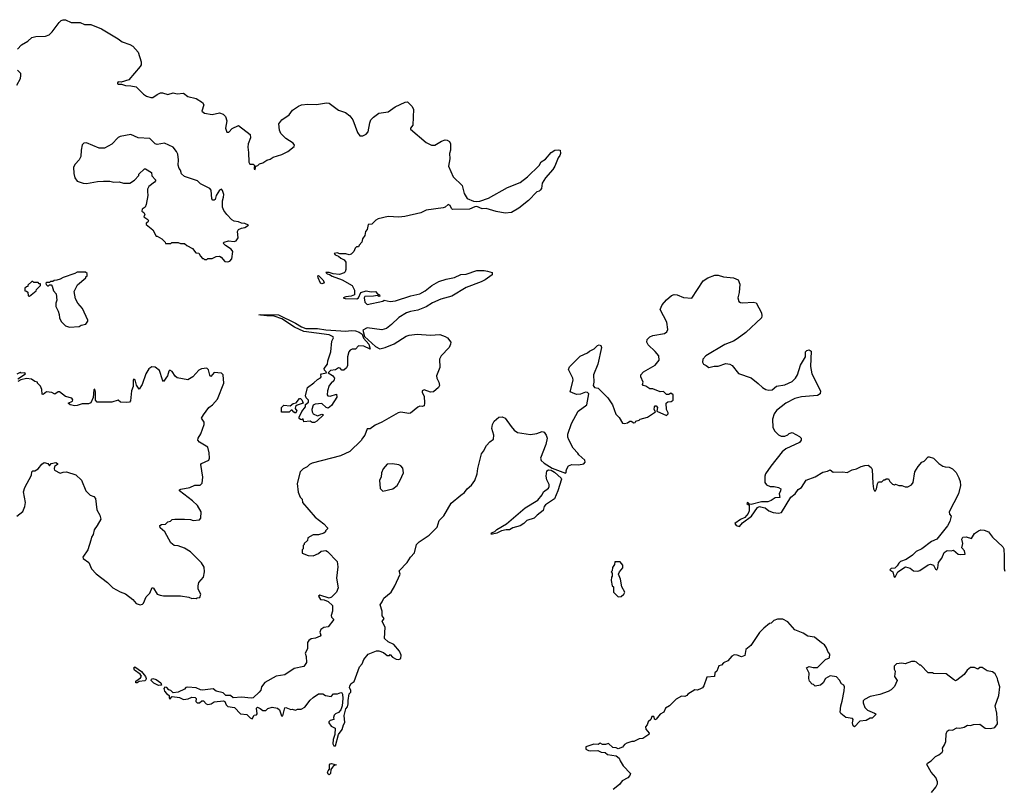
# Model space of a CAD drawing. Extents: x 1980017 to 2252640, y 74400 to 266395.
# Tile 141 of 256: x 2060141 to 2069476, y 173414 to 180714. Entities that reach past the tile are written whole.
import ezdxf

# ---------------------------------------------------------------- set-up
doc = ezdxf.new("R2010")
doc.units = 0

msp = doc.modelspace()

# ---------------------------------------------------------------- linework, layer by layer
at = {"layer": '0CON20XD'}
for points in [[(2060120.5, 180435), (2060157.3, 180475), (2060219.8, 180510.2), (2060255, 180544.2), (2060295.2, 180555.2), (2060385, 180558.9), (2060420.3, 180569.7), (2060450.8, 180599.2), (2060515, 180688.3), (2060535, 180706.9), (2060555, 180714.3), (2060575, 180712.5), (2060628.8, 180688.8), (2060715, 180688.7), (2060757.1, 180667.1), (2060815, 180667.1), (2060916.7, 180626.7), (2061074.1, 180534.1), (2061114.3, 180504.3), (2061185, 180480), (2061215, 180462), (2061264.4, 180405), (2061294.4, 180315), (2061293.2, 180286.8), (2061285, 180268.8), (2061175, 180144.4), (2061105, 180120), (2061075, 180125.8), (2061068.8, 180115), (2061067.5, 180105), (2061075, 180101.2), (2061106.4, 180103.6), (2061145, 180090), (2061195, 180086.4), (2061246.1, 180076.1), (2061316.4, 180006.4), (2061345, 179990), (2061385, 179977.5), (2061405, 179977.5), (2061443.9, 180006.1), (2061475, 180020), (2061495, 180021.2), (2061545, 180003.3), (2061595, 180018.8), (2061635, 180010.8), (2061695, 180016.2), (2061735, 179985.6), (2061815.4, 179965.4), (2061875, 179928), (2061885.8, 179905), (2061867.5, 179845), (2061895, 179828.6), (2061965, 179816.2), (2062035, 179830.4), (2062069, 179819), (2062092.2, 179795), (2062104.8, 179755), (2062094.1, 179684.1), (2062105, 179646.7), (2062125, 179648), (2062155, 179683.3), (2062215, 179710), (2062326, 179625), (2062331.2, 179595), (2062306.7, 179535), (2062303.3, 179505), (2062310.8, 179455), (2062312.7, 179362.7), (2062323.9, 179343.9), (2062355, 179343.3), (2062365, 179337.5), (2062370, 179325), (2062364, 179316), (2062364.2, 179295), (2062375, 179294.2), (2062380, 179325), (2062398.6, 179331.4), (2062415, 179346.7), (2062445, 179356.2), (2062485, 179382.5), (2062515, 179391.2), (2062545, 179410), (2062625.9, 179434.1), (2062682.5, 179465), (2062745, 179512.5), (2062747.5, 179525), (2062735, 179543.3), (2062665, 179585.8), (2062618.6, 179635), (2062604.2, 179665), (2062598.8, 179725), (2062627.3, 179762.7), (2062697.5, 179812.5), (2062726.7, 179855), (2062785, 179894.2), (2062812.9, 179905), (2062872.5, 179912.5), (2062955, 179909), (2063050, 179925), (2063075, 179921.5), (2063165.3, 179855.3), (2063231.2, 179835), (2063272.1, 179802.1), (2063300, 179765), (2063344, 179644)], [(2060115, 180092.5), (2060147.5, 180155), (2060153.3, 180185), (2060152.5, 180205), (2060120, 180235)], [(2063344, 179644), (2063365, 179612.5), (2063395, 179612.5), (2063425, 179627.5), (2063445, 179650), (2063460.8, 179735), (2063472, 179765), (2063495, 179788.8), (2063545, 179826.7), (2063635, 179841.4), (2063702, 179888), (2063795, 179932), (2063816.7, 179935), (2063858, 179895), (2063874, 179865), (2063870, 179715), (2063847.5, 179685), (2063847.5, 179675), (2063995, 179550), (2064045, 179523.3), (2064076.4, 179523.6), (2064139.3, 179560.7), (2064175, 179573.3), (2064195, 179572.5), (2064215, 179557.5), (2064226.7, 179535), (2064226.4, 179476.4), (2064216.2, 179445), (2064218, 179395), (2064207.5, 179325), (2064252.5, 179225), (2064335, 179142.5), (2064354.2, 179064.2), (2064385, 179016.7), (2064445, 178992), (2064475, 178988), (2064505, 178992), (2064585, 179021.2), (2064765, 179120.8), (2064885, 179170), (2064955.5, 179224.5), (2065065, 179332.5), (2065085, 179365.8), (2065125, 179391.2), (2065181.2, 179455), (2065215, 179477.1), (2065245, 179481.2), (2065265, 179476.7), (2065270, 179445), (2065263.3, 179425), (2065247.3, 179402.7), (2065214.2, 179325.8), (2065195.6, 179294.4), (2065125, 179213.3), (2065096, 179165), (2065087, 179113), (2065075, 179096.7), (2065065, 179087.5), (2065045, 179082.5), (2064965, 179000), (2064873.3, 178925), (2064805, 178886.2), (2064745, 178878), (2064660, 178895), (2064565, 178923.8), (2064525, 178918.8), (2064475, 178941.2), (2064455, 178938.8), (2064405, 178916.7), (2064245, 178913.3), (2064235, 178922.5), (2064223, 178953), (2064205, 178960.5), (2064175, 178936.7), (2064155, 178930), (2063995, 178906.7), (2063945, 178883.3), (2063793, 178847), (2063735, 178840), (2063635, 178847.5), (2063540, 178825), (2063517, 178813), (2063480, 178775), (2063445, 178772), (2063436.7, 178725), (2063420, 178705), (2063412.9, 178667.1), (2063391.2, 178635), (2063385, 178602.5), (2063360, 178575), (2063355, 178560), (2063335, 178560), (2063321.7, 178548.3), (2063310, 178515), (2063285, 178490), (2063265, 178483.8), (2063232.5, 178492.5), (2063175, 178492), (2063151.1, 178501.1), (2063124.4, 178495.6), (2063132.2, 178482.2), (2063162.4, 178472.4), (2063185, 178452.9), (2063217.3, 178437.3), (2063232.5, 178415), (2063232.5, 178345), (2063226.7, 178323.3), (2063217, 178313), (2063173.3, 178296.7), (2063114.4, 178304.4), (2063077, 178317), (2063043.3, 178315), (2063055, 178302.5), (2063077.9, 178297.9), (2063105, 178280.6), (2063197.2, 178247.2), (2063293, 178193), (2063315, 178150), (2063316.2, 178103.8), (2063285, 178090), (2063235, 178086), (2063207.5, 178075), (2063228.3, 178068.3), (2063337.5, 178065), (2063353.8, 178075), (2063375, 178126.7), (2063425, 178143.1), (2063475, 178132.2), (2063515, 178135.5), (2063535, 178112.5), (2063552.5, 178105), (2063555, 178090), (2063545, 178087.5), (2063535, 178097.5), (2063495, 178090), (2063415, 178089.2), (2063407.5, 178075), (2063414.4, 178035), (2063435, 178013.5), (2063585, 178043.3), (2063597, 178053), (2063655, 178041.2), (2063705, 178046.2), (2063850, 178095), (2063935, 178113.3), (2063985, 178143.3), (2064047.7, 178192.3), (2064115, 178231.2), (2064185, 178253.8), (2064265, 178268.8), (2064325, 178296.2), (2064375, 178301.2), (2064473.9, 178336.1), (2064545, 178336.2), (2064575, 178330), (2064620, 178315), (2064620, 178295), (2064555, 178247.5), (2064515, 178226.7), (2064375, 178174.2), (2064237.7, 178092.3), (2064135, 178063.8), (2064055, 178028.8), (2063995, 177991.2), (2063915, 177958.8), (2063845, 177946), (2063807.3, 177932.7), (2063735, 177888.8), (2063665, 177823.3), (2063617.5, 177785), (2063575, 177771.2), (2063435, 177790), (2063395, 177770), (2063409.5, 177709.5), (2063514.5, 177614.5), (2063555, 177593.3), (2063605, 177604), (2063691.2, 177638.8), (2063805, 177710.8), (2063835, 177720.8), (2063910.3, 177729.7), (2064035, 177722), (2064125, 177726.7), (2064175, 177710), (2064196.1, 177696.1), (2064227.5, 177655), (2064226.7, 177635), (2064213.8, 177605), (2064136.7, 177525), (2064120, 177495), (2064123.3, 177415), (2064093.3, 177335), (2064096.7, 177315), (2064116.7, 177275), (2064120, 177245), (2064112.5, 177225), (2064065.8, 177184.2), (2064035, 177182.2), (2063976.4, 177203.6), (2063957.5, 177195), (2063956.2, 177176.2), (2063977, 177143), (2063980, 177075), (2063975, 177052.5), (2063956.4, 177043.6), (2063935, 177046.7), (2063915, 177040), (2063845, 176982.5), (2063831.7, 176978.3), (2063755, 176992.5), (2063730, 176985), (2063575, 176896.7), (2063511.7, 176868.3), (2063465, 176832.5), (2063435, 176833.3), (2063415, 176772.5), (2063390, 176745), (2063378.3, 176721.7), (2063270.7, 176619.3), (2063181.7, 176578.3), (2062915, 176507.5), (2062890, 176495), (2062867, 176473), (2062830, 176455), (2062800, 176425), (2062772.5, 176315), (2062783, 176233), (2062800, 176185), (2062820, 176165), (2062823, 176133), (2062943.3, 175995), (2063025, 175932.5), (2063060, 175895), (2063060, 175885), (2063050, 175875), (2063040, 175865), (2063040, 175855), (2063025, 175842.5), (2062975, 175826.7), (2062925, 175826.7), (2062871.7, 175798.3), (2062870, 175775), (2062840, 175745), (2062840, 175735), (2062830, 175725), (2062830, 175695), (2062820, 175685), (2062820, 175655), (2062875, 175630), (2062925, 175627.5), (2062975, 175650), (2062998.3, 175671.7), (2063045, 175677.5), (2063059.3, 175669.3), (2063150, 175575), (2063158.8, 175525), (2063144.2, 175415), (2063159.2, 175325), (2063146.2, 175285), (2063096.7, 175235), (2063075, 175226.2), (2062985.8, 175254.2), (2062973.8, 175245), (2062994.7, 175214.7), (2063029.6, 175209.6), (2063065, 175194.4), (2063106.5, 175156.5), (2063108, 175105), (2063093.1, 175063.1), (2063098.8, 175045), (2063120, 175025), (2063065, 174954.3), (2063025, 174949.2), (2062995, 174928), (2062988, 174905), (2062996, 174875), (2062990, 174865), (2062945, 174847.1), (2062905, 174840.8), (2062882, 174825), (2062870.8, 174805), (2062871.2, 174745), (2062846.4, 174703.6), (2062856.7, 174673.3), (2062860, 174615), (2062835, 174580), (2062745, 174558.6), (2062655, 174500), (2062573.6, 174486.4), (2062465, 174426.7), (2062433.9, 174386.1), (2062426.7, 174355), (2062413.3, 174335), (2062355, 174282.5), (2062335, 174276.7), (2062243.6, 174286.4), (2062165, 174282.5), (2062140, 174305), (2062095, 174302.5), (2062069.5, 174329.5), (2062003.1, 174343.1), (2061975, 174366.7), (2061875, 174354.3), (2061855, 174356.7), (2061813.8, 174376.2), (2061735, 174382.5), (2061715, 174380), (2061705, 174362.5), (2061645, 174336), (2061595, 174328), (2061575, 174350), (2061555, 174357.5), (2061535, 174378.1), (2061516, 174384), (2061508.8, 174371.2), (2061513.5, 174343.5), (2061532.4, 174322.4), (2061560, 174305), (2061558, 174285), (2061565, 174267.5), (2061586.1, 174293.9), (2061657, 174283), (2061695, 174265.6), (2061738.8, 174271.2), (2061775, 174287.5), (2061805.8, 174285), (2061814, 174275), (2061811.2, 174245), (2061825, 174233.8), (2061845, 174233.3), (2061867.5, 174252.5), (2061883, 174253), (2061908.8, 174225), (2061925, 174219.4), (2061955.5, 174224.5), (2061985, 174242), (2062075, 174251.9), (2062085.6, 174245.6), (2062100, 174215), (2062115, 174200.5), (2062179.4, 174189.4), (2062235, 174128.9), (2062295, 174123.8), (2062325, 174091.4), (2062345, 174082.5), (2062365, 174117.5), (2062385, 174120), (2062391.7, 174128.3), (2062387, 174183), (2062395, 174192.5), (2062420.8, 174180.8), (2062445, 174160), (2062475, 174162.5), (2062495, 174180), (2062535, 174193.3), (2062585, 174183.8), (2062605, 174168.8), (2062625, 174110), (2062635, 174110), (2062655, 174186.7), (2062665, 174190), (2062710.7, 174170.7), (2062725, 174172.5), (2062755, 174163.3), (2062775, 174172.5), (2062810, 174175), (2062845, 174193.3), (2062895, 174258.8), (2062924.2, 174285.8), (2062975, 174318.8), (2063015, 174320), (2063040, 174305), (2063095, 174292.5), (2063115, 174320), (2063155, 174320), (2063185, 174331.2), (2063195, 174328), (2063201.1, 174315), (2063203.8, 174275), (2063199.2, 174205), (2063185, 174168.8), (2063165, 174143.3), (2063135, 174130), (2063123.1, 174116.9), (2063116.2, 174095), (2063120, 174075), (2063084.1, 174065.9), (2063072, 174055), (2063073, 174043), (2063095, 174012.5), (2063132.5, 173995), (2063130.6, 173935), (2063112.6, 173887.4), (2063110.5, 173845), (2063120, 173825), (2063135, 173825.7), (2063164.4, 173935), (2063199.5, 173980.5), (2063210, 174025), (2063222.7, 174047.3), (2063216.9, 174115), (2063233.3, 174176.7), (2063248, 174195), (2063257.1, 174222.9), (2063254.5, 174255), (2063265, 174320), (2063280, 174335), (2063280, 174355), (2063267.5, 174375), (2063272.5, 174395), (2063283.6, 174416.4), (2063312.5, 174437.5), (2063363.3, 174575), (2063389.2, 174605), (2063404.2, 174645.8), (2063445, 174696), (2063523.8, 174726.2), (2063545, 174726), (2063591.2, 174711.2), (2063625, 174684.2), (2063645.9, 174684.1), (2063655, 174692.5), (2063677, 174667), (2063709.2, 174649.2), (2063735, 174645.7), (2063755.8, 174654.2), (2063758.6, 174685), (2063743.3, 174723.3), (2063687.5, 174787.5), (2063635, 174813.3), (2063600, 174845), (2063607, 174953), (2063577.5, 175005), (2063596.7, 175035), (2063578.3, 175058.3), (2063576.7, 175105), (2063557.5, 175165), (2063578.3, 175191.7), (2063595, 175227.5), (2063662.5, 175285), (2063696.7, 175343.3), (2063747.5, 175455), (2063740, 175485), (2063814, 175565), (2063846, 175615), (2063885, 175657.5), (2063904.2, 175735.8), (2063929.7, 175760.3), (2064025, 175823.3), (2064099.4, 175900.6), (2064117.3, 175965), (2064161.2, 176008.8), (2064233.6, 176126.4), (2064322.9, 176205), (2064359.9, 176230.1), (2064385, 176264.2), (2064425, 176298), (2064457.6, 176342.4), (2064477.7, 176405), (2064484.5, 176455.5), (2064520.8, 176595), (2064540, 176620), (2064566.7, 176675), (2064598.7, 176711.3), (2064632.5, 176735), (2064637, 176773), (2064618.8, 176835), (2064624, 176875), (2064640, 176905), (2064685, 176943.3), (2064715, 176947.5), (2064745, 176933.3), (2064800, 176855), (2064830.3, 176820.3), (2064859.5, 176799.5), (2064985, 176780), (2065045, 176790), (2065095, 176806.2), (2065115, 176800), (2065133.9, 176773.9), (2065141.2, 176745), (2065130, 176685), (2065080, 176555), (2065085, 176532), (2065115, 176508.1)], [(2062115, 178416), (2062135, 178422), (2062154.2, 178445), (2062163.3, 178515), (2062146.8, 178536.8), (2062092.7, 178572.7), (2062070, 178595), (2062080, 178605), (2062120, 178615), (2062175, 178609.2), (2062195, 178616.7), (2062213.3, 178645), (2062207.5, 178705), (2062217, 178723), (2062245, 178737.5), (2062275, 178742.5), (2062310, 178765), (2062275, 178780), (2062245, 178782.5), (2062215, 178796.7), (2062175, 178803.3), (2062154.1, 178814.1), (2062103.8, 178865), (2062076, 178905), (2062064.2, 178935), (2062063.8, 178995), (2062075, 179030), (2062076, 179055), (2062065.6, 179095), (2062055, 179106), (2062035, 179098), (2062005.7, 179045), (2061995, 179010), (2061985, 179002), (2061971.2, 179001.2), (2061964.2, 179014.2), (2061956.2, 179096.2), (2061945, 179114), (2061855, 179158), (2061827.5, 179185), (2061705, 179226.7), (2061675, 179253.3), (2061666.4, 179286.4), (2061653, 179303), (2061642.5, 179335), (2061647.5, 179385), (2061639.3, 179439.3), (2061627.5, 179465), (2061596.7, 179505), (2061513, 179543), (2061445, 179530), (2061425, 179536.7), (2061375, 179586), (2061265, 179592), (2061195, 179626.2), (2061093, 179607), (2061073.6, 179596.4), (2061016.1, 179533.9), (2060945, 179496.7), (2060895, 179496.7), (2060775, 179547.5), (2060748.3, 179541.7), (2060733, 179527), (2060723.3, 179475), (2060722.5, 179415), (2060706.1, 179383.9), (2060667.5, 179345), (2060652.5, 179315), (2060653.6, 179256.4), (2060663.3, 179215), (2060685, 179182.5), (2060743.9, 179163.9), (2060775, 179161.2), (2060880.5, 179179.5), (2060935, 179182), (2060995, 179181.2), (2061035, 179173.3), (2061085, 179177.5), (2061125, 179162.5), (2061185, 179163.3), (2061229.3, 179190.7), (2061270, 179235), (2061271.7, 179248.3), (2061325, 179300), (2061335, 179300), (2061390, 179265), (2061393, 179233), (2061430, 179195), (2061430, 179185), (2061418.3, 179171.7), (2061367, 179133), (2061352.5, 179105), (2061352.5, 179085), (2061357.5, 179045), (2061339.3, 178960.7), (2061330, 178935), (2061303.6, 178916.4), (2061298.3, 178898.3), (2061317.5, 178885), (2061326.4, 178866.4), (2061317.5, 178845), (2061355, 178817.5), (2061362.5, 178805), (2061356.4, 178793.6), (2061340, 178785), (2061341.7, 178771.7), (2061405, 178720), (2061435, 178660), (2061445, 178660), (2061490, 178635), (2061520, 178605), (2061525, 178590), (2061575, 178590), (2061585, 178600), (2061645, 178600), (2061665, 178590), (2061705, 178592.5), (2061725, 178572.5), (2061780, 178545), (2061812.5, 178502.5), (2061839.3, 178499.3), (2061855, 178470), (2061875, 178450), (2061885, 178450), (2061895, 178440), (2061915, 178440), (2061925, 178450), (2061965, 178450), (2062005, 178467.5), (2062035, 178472.5), (2062053, 178463), (2062085, 178420), (2062115, 178416)], [(2060615, 177797.5), (2060705, 177802.5), (2060723, 177817), (2060770, 177825), (2060787, 177853), (2060787.5, 177865), (2060736.1, 177976.1), (2060692.5, 178025), (2060670, 178065), (2060657.5, 178135), (2060690.7, 178199.3), (2060770, 178265), (2060770, 178275), (2060780, 178285), (2060780, 178305), (2060765, 178320), (2060685, 178320), (2060665, 178307.5), (2060555, 178270), (2060526.4, 178253.6), (2060495, 178242.5), (2060468.3, 178241.7), (2060455, 178230), (2060435, 178230), (2060425, 178220), (2060395, 178220), (2060390, 178215), (2060391.7, 178201.7), (2060405, 178190), (2060415, 178190), (2060425, 178200), (2060438.3, 178198.3), (2060450, 178185), (2060463, 178143), (2060487.5, 178115), (2060493.3, 178055), (2060482.5, 178025), (2060483.6, 177993.6), (2060505, 177950), (2060516.4, 177916.4), (2060517.5, 177885), (2060535, 177850), (2060575, 177810), (2060595, 177802.5), (2060615, 177797.5)], [(2060235, 178092.5), (2060296.4, 178143.6), (2060300, 178155), (2060338.3, 178191.7), (2060338.3, 178208.3), (2060325, 178210), (2060315, 178220), (2060275, 178220), (2060265, 178230), (2060255, 178230), (2060220, 178195), (2060218.3, 178181.7), (2060205, 178180), (2060191.7, 178168.3), (2060191.7, 178141.7), (2060205, 178140), (2060218.3, 178128.3), (2060222.5, 178095), (2060235, 178092.5)], [(2063005, 178209.2), (2062994.3, 178215), (2062970, 178265), (2062967.5, 178285), (2062975, 178288), (2063015.6, 178245), (2063028, 178225), (2063025, 178214.2), (2063005, 178209.2)], [(2065115, 176508.1), (2065190.2, 176460.2), (2065316.4, 176413.6), (2065326.4, 176423.6), (2065322.5, 176435), (2065327.5, 176455), (2065345, 176482.5), (2065376.4, 176493.6), (2065435, 176491.2), (2065473, 176497), (2065488.3, 176501.7), (2065503.3, 176516.7), (2065498.8, 176535), (2065442.5, 176585), (2065433, 176603), (2065388.8, 176648.8), (2065348.3, 176728.3), (2065339.2, 176755), (2065338.8, 176781.2), (2065373.8, 176885), (2065435, 177000), (2065517.9, 177062.1), (2065537.5, 177165), (2065525, 177177.5), (2065505, 177180), (2065459.3, 177160.7), (2065425, 177160), (2065403.6, 177163.6), (2065360, 177185), (2065390, 177295), (2065386.7, 177315), (2065343.3, 177395), (2065355, 177422.5), (2065455, 177523.3), (2065525.9, 177554.1), (2065545, 177570), (2065588.3, 177591.7), (2065620, 177625), (2065635, 177630), (2065650, 177625), (2065656.7, 177605), (2065622.7, 177447.3), (2065582.5, 177345), (2065583.9, 177276.1), (2065577.5, 177245), (2065590, 177225), (2065625, 177218.8), (2065718.3, 177128.3), (2065761.2, 177061.2), (2065792.2, 176972.2), (2065825, 176940), (2065855, 176887.5), (2065875, 176883.3), (2065905, 176890), (2065925, 176906.7), (2065940, 176905), (2065965, 176890), (2065976.7, 176893.3), (2065983, 176907), (2066013.6, 176916.4), (2066025, 176926.2), (2066095, 176942.5), (2066170, 176995), (2066157.5, 177015), (2066158.3, 177041.7), (2066165, 177050), (2066175, 177050), (2066187, 177037), (2066181.7, 177001.7), (2066275, 176960), (2066290, 176975), (2066290, 176985), (2066272.5, 177015), (2066270, 177075), (2066285, 177090), (2066317, 177093), (2066337.5, 177105), (2066336.7, 177155), (2066315, 177170), (2066295, 177160), (2066275, 177160), (2066245, 177186.7), (2066215, 177182.5), (2066145, 177212.5), (2066115, 177212.5), (2066077.7, 177237.7), (2066053, 177243), (2066046.7, 177255), (2066053, 177277), (2066030, 177325), (2066030, 177345), (2066056.4, 177373.6), (2066165, 177437.5), (2066202.5, 177485), (2066200, 177525), (2066167.7, 177567.7), (2066099.3, 177629.3), (2066086.7, 177655), (2066089.3, 177680.7), (2066116.7, 177705), (2066145, 177718), (2066253.9, 177736.1), (2066277.7, 177752.3), (2066286.1, 177773.9), (2066275.8, 177845.8), (2066213.3, 177965), (2066231.2, 178008.8), (2066273, 178057), (2066321.2, 178098.8), (2066345, 178108), (2066374.1, 178104.1), (2066435, 178078.8), (2066515, 178074), (2066622.3, 178237.7), (2066664.1, 178265.9), (2066730.5, 178289.5), (2066765, 178290), (2066815, 178274.2), (2066910, 178265), (2066952.5, 178245), (2066968, 178205), (2066962.5, 178127.5), (2066951.2, 178075), (2066960, 178040), (2066975, 178031.2), (2066998.3, 178028.3), (2067095, 178036.2), (2067125, 178028.8), (2067174.7, 177935), (2067178.8, 177905), (2067173.3, 177885), (2067025, 177746.9), (2066944.4, 177685.6), (2066910, 177665), (2066827.3, 177632.7), (2066645, 177525.8), (2066618.8, 177495), (2066614, 177465), (2066625, 177446.7), (2066650, 177435), (2066675, 177413.3), (2066725, 177428.8), (2066765, 177428), (2066835, 177452.1), (2066875, 177445.5), (2066895, 177432.9), (2066955, 177359.2), (2067075, 177318.1), (2067142.9, 177262.9), (2067185, 177224.2), (2067215, 177206.2), (2067245, 177198.8), (2067275.7, 177204.3), (2067315, 177239.2), (2067395, 177252), (2067465, 177282), (2067496.4, 177313.6), (2067516, 177345), (2067545, 177437.5), (2067590, 177515), (2067590, 177565), (2067603, 177577), (2067625, 177582.5), (2067645, 177570), (2067640, 177425), (2067652, 177355), (2067733.8, 177195), (2067731.2, 177165), (2067705, 177150), (2067555, 177137.5), (2067490.5, 177119.5), (2067405, 177076.7), (2067315, 177007.5), (2067294, 176975), (2067280, 176925), (2067282.5, 176845), (2067300.7, 176810.7), (2067337, 176777), (2067360, 176765), (2067396.4, 176763.6), (2067425, 176777.5), (2067435, 176787.5), (2067465, 176797.5), (2067535, 176760), (2067550, 176745), (2067550, 176725), (2067535, 176702.5), (2067406.4, 176643.6), (2067370, 176615), (2067261.2, 176478.8), (2067213.4, 176406.6), (2067206.7, 176385), (2067206.9, 176325), (2067220.5, 176300.5), (2067255, 176286), (2067295, 176286), (2067335, 176277.5), (2067356, 176265), (2067355.8, 176245), (2067340.8, 176215), (2067348.8, 176181.2), (2067305, 176178.8), (2067265, 176152), (2067235, 176142), (2067175, 176141.9), (2067075, 176116.2), (2067060, 176120), (2067045, 176133.3), (2067039.3, 176130.7), (2067035, 176123.3), (2067057.5, 176107.5), (2067058, 176055), (2067049.2, 176030.8), (2067017.7, 175992.3), (2066975, 175973.8), (2066922.5, 175935), (2066935, 175917.5), (2066965, 175907.5), (2066995, 175942.5), (2067080, 176005), (2067135, 176086.7), (2067153.9, 176096.1), (2067165, 176093.3), (2067210, 176085), (2067242.5, 176055), (2067285, 176040), (2067335, 176033.3), (2067365, 176040), (2067450.8, 176185), (2067495, 176217.5), (2067521.3, 176258.7), (2067555, 176278), (2067598, 176345), (2067682.2, 176377.8), (2067755, 176420.8), (2067799.4, 176430.6), (2067825, 176443.3), (2067855, 176422.5), (2067945, 176426.7), (2067985, 176417.5), (2068035, 176443.3), (2068075, 176453.3), (2068120, 176475), (2068155, 176486.7), (2068185, 176487.5), (2068215, 176467.5), (2068225, 176447.5), (2068228.8, 176315), (2068235.7, 176265), (2068245, 176243.8), (2068255, 176246.2), (2068265.6, 176264.4), (2068275, 176312.5), (2068285, 176330), (2068315, 176330), (2068335, 176350), (2068345, 176350), (2068355, 176360), (2068378.3, 176358.3), (2068390, 176335), (2068415, 176307.5), (2068435, 176302.5), (2068445, 176307.5), (2068477, 176297), (2068505, 176296.7), (2068535, 176283.3), (2068563, 176283), (2068595, 176302.5), (2068611.2, 176325), (2068628, 176425), (2068658.8, 176475), (2068694.1, 176515.9), (2068715, 176526.7), (2068755, 176566.2), (2068765, 176568), (2068805, 176554), (2068856.2, 176505), (2068895, 176478.8), (2068915, 176471.2), (2068955, 176468.8), (2068985, 176453.3), (2069018.8, 176418.8), (2069045, 176367.5), (2069058, 176335), (2069062, 176295), (2069042, 176215), (2068954.6, 176045.4), (2068956, 176025), (2068973.9, 176003.9), (2068960.9, 175955), (2068936.7, 175913.3), (2068836.7, 175785), (2068786.2, 175765), (2068695, 175696), (2068642, 175668), (2068606.8, 175633.2), (2068546.7, 175595), (2068493.3, 175575), (2068475, 175560), (2068462, 175535), (2068439.2, 175510.8), (2068405, 175507.1), (2068392.5, 175495), (2068420, 175475), (2068427.5, 175435), (2068435, 175427.5), (2068445, 175433.3), (2068466.7, 175475), (2068540, 175525), (2068585, 175512.5), (2068615, 175486.7), (2068655, 175483.8), (2068675, 175490), (2068755, 175544), (2068775, 175550), (2068805, 175538.8), (2068825, 175501.2), (2068835, 175496.7), (2068845.5, 175514.5), (2068853.3, 175565), (2068885, 175607.5), (2068905, 175660), (2068935, 175678.8), (2068973, 175677), (2068995, 175682.5), (2069040, 175645), (2069065, 175640), (2069106.7, 175643.3), (2069098, 175675), (2069073.8, 175705), (2069083.8, 175745), (2069073.3, 175785), (2069082.5, 175805), (2069115, 175810), (2069165, 175793.3), (2069195, 175840.8), (2069230, 175865), (2069255, 175874.2), (2069285, 175872), (2069326.7, 175855), (2069363.3, 175805), (2069463.8, 175715), (2069471.9, 175695), (2069475.3, 175624.7), (2069474.3, 175504.3), (2069482.3, 175482.3)], [(2062935, 176892.5), (2062915, 176892.5), (2062895, 176906.7), (2062835, 176900), (2062828.3, 176928.3), (2062815, 176920), (2062803, 176923), (2062791.7, 176931.7), (2062790, 176945), (2062815, 176997.5), (2062849.5, 177040.5), (2062852.5, 177065), (2062880.8, 177085), (2062879.4, 177105), (2062856.5, 177126.5), (2062850, 177145), (2062871.2, 177225), (2062931.1, 177268.9), (2062965, 177302.5), (2062994, 177316), (2062998.8, 177325), (2062996.2, 177345), (2063003.8, 177355), (2063050, 177365), (2063047.5, 177375), (2063030, 177390), (2063027.1, 177405), (2063058.6, 177445), (2063063, 177477), (2063090.8, 177565), (2063100, 177665), (2063117.5, 177695), (2063112.5, 177705), (2063075.3, 177725.3), (2062835, 177755.4), (2062747.5, 177797.5), (2062627.9, 177877.9), (2062553.3, 177903.3), (2062485, 177905.8), (2062425, 177910.6), (2062410, 177915), (2062425, 177918.9), (2062596, 177915), (2062756.5, 177836.5), (2062812.1, 177802.1), (2062855, 177786), (2062966.3, 177786.3), (2063043.3, 177773.3), (2063235, 177760), (2063285, 177766.2), (2063325, 177764), (2063360.5, 177750.5), (2063389.8, 177729.8), (2063402.5, 177692.5), (2063451.2, 177635), (2063465, 177590), (2063405, 177617.5), (2063355, 177620), (2063325, 177590), (2063295, 177590), (2063275, 177580), (2063262.5, 177565), (2063250, 177515), (2063250, 177435), (2063238.3, 177411.7), (2063215, 177390), (2063195, 177390), (2063179.3, 177409.3), (2063165, 177412.5), (2063135, 177393.3), (2063087.5, 177385), (2063067.5, 177365), (2063107.9, 177337.9), (2063126.2, 177315), (2063120.7, 177289.3), (2063093.6, 177266.4), (2063077, 177243), (2063060, 177195), (2063057.5, 177155), (2063062.5, 177145), (2063085, 177143.8), (2063145, 177163.3), (2063149.4, 177135), (2063096, 177054), (2063065, 177030), (2063047.5, 177035), (2063005, 177074.4), (2062943.9, 177066.1), (2062925, 177057.5), (2062912.5, 177015), (2062914, 176995), (2062924.3, 176974.3), (2062965, 176956.7), (2063005, 176973.3), (2063022.5, 176965), (2062957.5, 176905), (2062935, 176892.5)], [(2060114.1, 176005.9), (2060170.5, 176049.5), (2060191.2, 176095), (2060196.2, 176135), (2060176.2, 176235), (2060190, 176275), (2060252, 176395), (2060255, 176426.7), (2060265, 176435.7), (2060285, 176436), (2060316, 176455), (2060351.7, 176498.3), (2060375, 176512.9), (2060407.5, 176505), (2060425, 176482.5), (2060440, 176505), (2060485, 176512.9), (2060501.2, 176505), (2060500, 176495), (2060472.7, 176477.3), (2060467.1, 176455), (2060471.4, 176441.4), (2060525, 176411.9), (2060555, 176422.9), (2060585, 176424), (2060675, 176396), (2060727.5, 176345), (2060770, 176245), (2060810, 176205), (2060845, 176190), (2060861.7, 176171.7), (2060873.6, 176063.6), (2060902.5, 176015), (2060910, 175975), (2060877.5, 175915), (2060847.5, 175875), (2060839.3, 175830.7), (2060822.5, 175805), (2060817, 175777), (2060787.5, 175685), (2060740, 175615), (2060743.6, 175603.6), (2060797.5, 175565), (2060822.5, 175505), (2060865, 175457.5), (2060974.1, 175374.1), (2061025.9, 175325.9), (2061095, 175286.2), (2061145, 175268.8), (2061213.3, 175215), (2061245, 175177.5), (2061285, 175163.8), (2061305, 175168.8), (2061315, 175180), (2061341.7, 175238.3), (2061376.5, 175275), (2061397, 175327), (2061410.5, 175320.5), (2061445, 175263.3), (2061474.1, 175254.1), (2061505, 175248.8), (2061665, 175250), (2061745, 175237.5), (2061775, 175222.5), (2061785, 175227.5), (2061815, 175222.5), (2061825, 175230), (2061848.3, 175231.7), (2061860, 175265), (2061833, 175313), (2061832.5, 175345), (2061840, 175375), (2061882.5, 175425), (2061892.5, 175475), (2061891.7, 175521.7), (2061865, 175562.5), (2061760, 175665), (2061705, 175701.2), (2061645, 175723.3), (2061605, 175727.5), (2061575, 175752.5), (2061516.7, 175855), (2061474.4, 175894.4), (2061468.8, 175915), (2061485, 175924), (2061525, 175930), (2061545, 175950), (2061571.7, 175958.3), (2061588.3, 175971.7), (2061613.6, 175976.4), (2061705, 175976.7), (2061761.7, 175971.7), (2061785, 175962.5), (2061845, 175970), (2061860, 175985), (2061862.5, 176045), (2061825.8, 176105.8), (2061780.3, 176150.3), (2061655.8, 176245), (2061658, 176255), (2061668.9, 176261.1), (2061753.9, 176276.1), (2061800.7, 176299.3), (2061851.7, 176298.3), (2061871.7, 176318.3), (2061876.7, 176375), (2061858, 176495), (2061864.5, 176505.5), (2061933.8, 176535), (2061940, 176555), (2061936.9, 176605), (2061925, 176659.2), (2061845, 176706.2), (2061828.8, 176725), (2061832, 176745), (2061860, 176785), (2061890, 176875), (2061889.4, 176895), (2061866.2, 176935), (2061885, 176965.8), (2061935, 177036.7), (2061969.5, 177060.5), (2062017.5, 177115), (2062076.7, 177265), (2062070, 177345), (2062055, 177360), (2061985, 177367.5), (2061955, 177330), (2061942.6, 177342.6), (2061931.7, 177391.7), (2061915, 177410), (2061865, 177403.3), (2061839.3, 177390.7), (2061783.9, 177326.1), (2061735, 177296.7), (2061635, 177317.5), (2061615, 177332.5), (2061585.7, 177375.7), (2061565, 177388), (2061555, 177380), (2061543.8, 177336.2), (2061505, 177282.5), (2061495, 177297.5), (2061466.1, 177386.1), (2061425, 177417.5), (2061395, 177422.5), (2061367, 177403), (2061336.4, 177353.6), (2061302.5, 177255), (2061275, 177210), (2061248.3, 177248.3), (2061235, 177296.7), (2061225, 177303.3), (2061216.7, 177295), (2061216.9, 177235), (2061201.9, 177195), (2061192.6, 177097.4), (2061182.7, 177087.3), (2061155, 177083.5), (2061097.1, 177087.1), (2061073.6, 177103.6), (2061014, 177086), (2060875, 177086.5), (2060861.5, 177105), (2060861.4, 177185), (2060855, 177210), (2060845, 177202.5), (2060839.1, 177130.9), (2060815, 177081.2), (2060795, 177071.2), (2060735, 177070), (2060687.1, 177052.9), (2060665, 177051.8), (2060620.7, 177060.7), (2060600, 177075), (2060642, 177095), (2060645, 177107.5), (2060635, 177123.3), (2060575, 177140), (2060520, 177185), (2060505, 177183.3), (2060475, 177163.3), (2060445, 177176.7), (2060395, 177183.3), (2060365, 177160), (2060355, 177162.5), (2060350, 177205), (2060338.3, 177238.3), (2060310, 177265), (2060310, 177275), (2060285, 177282.5), (2060252.5, 177305), (2060205, 177312), (2060151.7, 177298.3), (2060125, 177282.5)], [(2060122.9, 177307.1), (2060197.5, 177355), (2060190, 177365), (2060155, 177362.5), (2060145, 177367.5), (2060115, 177352.5)], [(2062755, 176982.5), (2062740, 176990), (2062725, 177010), (2062715, 177010), (2062697.5, 176992.5), (2062625, 176990), (2062622.5, 177035), (2062645, 177057.5), (2062705, 177052.5), (2062735, 177072.5), (2062761.7, 177078.3), (2062795, 177120), (2062805, 177121.2), (2062817.5, 177107.5), (2062830, 177075), (2062772, 177058), (2062756.7, 177045), (2062752.5, 177025), (2062767.5, 177005), (2062755, 176982.5)], [(2063585, 176242.5), (2063680, 176265), (2063720, 176295), (2063750, 176345), (2063778.8, 176415), (2063775, 176460), (2063755, 176482.5), (2063735, 176492.5), (2063675, 176500), (2063625, 176497.5), (2063587.5, 176455), (2063572.5, 176415), (2063567.5, 176375), (2063552.5, 176345), (2063558.3, 176268.3), (2063585, 176242.5)], [(2064625, 175834), (2064612.5, 175835), (2064615, 175848), (2064645, 175858), (2064665, 175878.9), (2064757.4, 175932.6), (2064935, 176082.5), (2065053, 176157), (2065093.6, 176206.4), (2065106.7, 176235), (2065155, 176271.2), (2065162, 176285), (2065162, 176305), (2065139.5, 176349.5), (2065133.8, 176385), (2065140, 176435), (2065155, 176444.4), (2065181.2, 176441.2), (2065211.2, 176421.2), (2065274.2, 176365), (2065277.1, 176355), (2065244.1, 176245.9), (2065210.9, 176169.1), (2065125, 176112.5), (2065112.5, 176095), (2065105, 176057.5), (2065046, 176014), (2065020, 175985), (2064950, 175965), (2064920, 175935), (2064885, 175913.3), (2064816.7, 175893.3), (2064783.8, 175876.2), (2064754.1, 175875.9), (2064710, 175865), (2064665, 175843.3), (2064625, 175834)], [(2065815, 175240), (2065845, 175242.5), (2065870, 175265), (2065877.5, 175285), (2065850, 175335), (2065837, 175407), (2065820, 175455), (2065827.5, 175475), (2065858.8, 175515), (2065859.3, 175539.3), (2065835, 175570), (2065785, 175570), (2065780, 175545), (2065763, 175517), (2065760, 175485), (2065750, 175475), (2065760, 175465), (2065760, 175435), (2065753, 175427), (2065750, 175395), (2065760, 175345), (2065770, 175335), (2065770, 175285), (2065815, 175240)], [(2068786.1, 173383.9), (2068827.5, 173435), (2068842.5, 173465), (2068842.5, 173485), (2068826.1, 173526.1), (2068783.3, 173575), (2068741.7, 173648.3), (2068748.8, 173661.2), (2068782.5, 173685), (2068822.5, 173725), (2068855, 173740), (2068887.5, 173765), (2068893, 173777), (2068890, 173805), (2068910, 173835), (2068922.3, 173867.7), (2068925, 173940), (2068935, 173966.7), (2068955, 173976.7), (2068985, 173973.3), (2069025, 173996.7), (2069055, 173992.5), (2069097, 174003), (2069128.3, 174021.7), (2069155, 174020), (2069185, 174027.5), (2069245, 174030), (2069295, 173992.5), (2069345, 173990), (2069385, 174000), (2069412.5, 174035), (2069406.7, 174135), (2069390, 174205), (2069423.3, 174305), (2069432.5, 174385), (2069413.3, 174445), (2069412.5, 174465), (2069389.3, 174509.3), (2069365, 174527.5), (2069315, 174537.5), (2069265, 174567.5), (2069245, 174567.5), (2069225, 174553.3), (2069195, 174567.5), (2069155, 174567.5), (2069125, 174542.5), (2069095.9, 174504.1), (2069025, 174447.5), (2069015, 174443.3), (2068996, 174456), (2068925, 174510), (2068805, 174512.5), (2068795, 174520), (2068755, 174520), (2068685, 174590), (2068675, 174590), (2068645, 174620), (2068627, 174627), (2068595, 174627.5), (2068535, 174602.5), (2068505, 174610), (2068455, 174602.5), (2068433, 174583), (2068433.6, 174553.6), (2068442.5, 174535), (2068436.7, 174485), (2068460, 174445), (2068435, 174387.5), (2068405, 174356.7), (2068375, 174341.2), (2068295, 174313.3), (2068205, 174293.3), (2068150, 174265), (2068137.5, 174252.5), (2068136.7, 174235), (2068155, 174190), (2068180, 174165), (2068246.7, 174136.7), (2068260, 174125), (2068225, 174090), (2068205, 174090), (2068165, 174067.5), (2068105, 174060), (2068055, 174006), (2068043.1, 174015), (2068038, 174045), (2068042.5, 174075), (2068037.5, 174085), (2067975, 174093.3), (2067925, 174134), (2067920, 174145), (2067925.7, 174205), (2067940.3, 174249.7), (2067957.5, 174347.5), (2067960, 174385), (2067955, 174400), (2067933.6, 174413.6), (2067915, 174450), (2067885, 174480), (2067825, 174490), (2067782.5, 174465), (2067757.5, 174425), (2067735, 174402.5), (2067683, 174393), (2067668.3, 174408.3), (2067655, 174410), (2067628.3, 174438.3), (2067623.3, 174465), (2067626.7, 174515), (2067600, 174565), (2067625, 174580), (2067665, 174570), (2067705, 174570), (2067780, 174645), (2067818, 174662), (2067822.5, 174695), (2067801.7, 174721.7), (2067790, 174755), (2067770, 174785), (2067741.7, 174801.7), (2067677, 174857), (2067615, 174867.5), (2067570, 174895), (2067490, 174925), (2067425, 175002.5), (2067375, 175026.7), (2067325, 175027.5), (2067290, 175015), (2067265, 174990), (2067250, 174985), (2067197, 174943), (2067155, 174902.5), (2067073, 174777), (2067025, 174740), (2067015, 174682.5), (2066985, 174670), (2066945, 174686.2), (2066915, 174690), (2066894, 174676), (2066855, 174632.5), (2066815, 174612.5), (2066795, 174592.5), (2066770, 174585), (2066750, 174535), (2066733, 174517), (2066727.5, 174485), (2066655, 174477.5), (2066628.8, 174395), (2066615, 174377.5), (2066590, 174365), (2066565, 174353.3), (2066543, 174357), (2066475, 174317.5), (2066466.4, 174303.6), (2066447, 174293), (2066415, 174297.5), (2066365, 174267.5), (2066302.5, 174205), (2066265, 174182.5), (2066247.5, 174145), (2066213.3, 174126.7), (2066175, 174077.5), (2066163.6, 174073.6), (2066152.5, 174105), (2066133.3, 174105), (2066123.6, 174076.4), (2066100, 174055), (2066090, 174025), (2066073.3, 174005), (2066078.8, 173985), (2066110, 173945), (2066107.5, 173935), (2066050, 173895), (2066015, 173892.5), (2065965, 173867.5), (2065945, 173867.5), (2065898.3, 173851.7), (2065875, 173840), (2065855, 173812.5), (2065815, 173797.5), (2065795, 173807.5), (2065765, 173810), (2065725, 173847.5), (2065695, 173837.5), (2065668.3, 173838.3), (2065645, 173850), (2065625, 173840), (2065585, 173842.5), (2065510, 173815), (2065510, 173795), (2065533, 173783), (2065555, 173777.5), (2065621.7, 173781.7), (2065655, 173767.5), (2065691.7, 173761.7), (2065715, 173742.5), (2065795, 173730), (2065825, 173710), (2065833.3, 173683.3), (2065862.5, 173635), (2065932.5, 173565), (2065927.5, 173545), (2065906.4, 173523.6), (2065852.5, 173495), (2065829.3, 173460.7), (2065769.3, 173410.7)], [(2061255, 174424.5), (2061244, 174425), (2061242, 174438), (2061287.8, 174472.2), (2061295.4, 174485.4), (2061284.4, 174505), (2061228.9, 174545), (2061222.1, 174565), (2061234.6, 174575.4), (2061295, 174531.9), (2061332.9, 174485), (2061340.6, 174465), (2061338.7, 174451.3), (2061328.1, 174441.9), (2061273.7, 174436.3), (2061255, 174424.5)], [(2061457.3, 174397.3), (2061411.9, 174421.9), (2061388.9, 174445), (2061390.8, 174459.2), (2061405, 174466), (2061434.5, 174455), (2061479.1, 174425), (2061485, 174402), (2061457.3, 174397.3)], [(2063075, 173550), (2063065, 173556), (2063061.1, 173575), (2063065, 173589.2), (2063080, 173605), (2063077.5, 173645), (2063083.6, 173655), (2063097.8, 173657.8), (2063143.3, 173645), (2063115, 173636), (2063105.6, 173625), (2063090, 173600), (2063087.3, 173562.7), (2063075, 173550)]]:
    msp.add_lwpolyline(points, dxfattribs=at)

doc.saveas('drawing.dxf')
